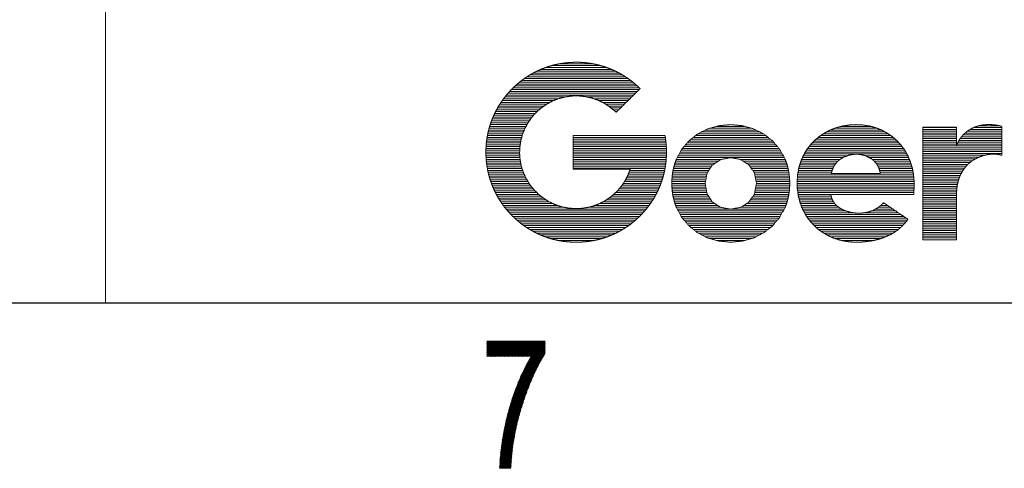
# Model space of a CAD drawing. Header units: millimetres. Extents: x 0 to 420, y 0 to 297.
# Tile 23 of 46: x 312 to 338, y 5 to 18. Entities that reach past the tile are written whole.
import ezdxf

# ---------------------------------------------------------------- set-up
doc = ezdxf.new("R2010")
doc.units = ezdxf.units.MM
doc.layers.add('1', color=7, linetype='Continuous', true_color=0xffffff)

# ---------------------------------------------------------------- blocks, each defined once
blk = doc.blocks.new('TabularNote4')
at = {"layer": '1', "color": 250, "linetype": 'Continuous', "lineweight": 18}
for p, q in [((314, 18), (314, 10)), ((314, 10), (367, 10))]:
    blk.add_line(p, q, dxfattribs=at)

msp = doc.modelspace()

# ---------------------------------------------------------------- linework, layer by layer
at = {"layer": '1', "color": 18, "linetype": 'Continuous', "lineweight": 13}
for p, q in [((325.987, 16.396), (327.642, 16.396)), ((326.145, 16.446), (327.487, 16.446)), ((326.358, 16.496), (327.268, 16.496)), ((325.404, 16.096), (328.224, 16.096)), ((325.479, 16.146), (328.15, 16.146)), ((325.559, 16.196), (328.068, 16.196)), ((325.648, 16.246), (327.981, 16.246)), ((325.747, 16.296), (327.884, 16.296)), ((325.858, 16.346), (327.772, 16.346)), ((325.101, 15.846), (328.527, 15.846)), ((325.155, 15.896), (328.474, 15.896)), ((325.211, 15.946), (328.417, 15.946)), ((325.272, 15.996), (328.358, 15.996)), ((325.336, 16.046), (328.292, 16.046)), ((324.838, 15.546), (326.328, 15.546)), ((324.876, 15.596), (326.516, 15.596)), ((324.916, 15.646), (328.376, 15.646)), ((324.959, 15.696), (328.426, 15.696)), ((325.004, 15.746), (328.476, 15.746)), ((325.052, 15.796), (328.527, 15.796)), ((327.104, 15.596), (328.325, 15.596)), ((327.297, 15.546), (328.275, 15.546)), ((324.674, 15.296), (325.863, 15.296)), ((324.704, 15.346), (325.932, 15.346)), ((324.734, 15.396), (326.006, 15.396)), ((324.767, 15.446), (326.097, 15.446)), ((324.801, 15.496), (326.197, 15.496)), ((327.431, 15.496), (328.225, 15.496)), ((327.534, 15.446), (328.175, 15.446)), ((327.62, 15.396), (328.124, 15.396)), ((327.699, 15.346), (328.074, 15.346)), ((327.764, 15.296), (328.024, 15.296)), ((324.55, 15.046), (325.61, 15.046)), ((324.572, 15.096), (325.654, 15.096)), ((324.595, 15.146), (325.699, 15.146)), ((324.621, 15.196), (325.747, 15.196)), ((324.646, 15.246), (325.805, 15.246)), ((327.825, 15.246), (327.974, 15.246)), ((327.882, 15.196), (327.923, 15.196)), ((324.445, 14.746), (325.421, 14.746)), ((324.46, 14.796), (325.448, 14.796)), ((324.476, 14.846), (325.476, 14.846)), ((324.492, 14.896), (325.504, 14.896)), ((324.511, 14.946), (325.537, 14.946)), ((324.529, 14.996), (325.573, 14.996)), ((330.461, 14.746), (331.577, 14.746)), ((330.638, 14.796), (331.399, 14.796)), ((333.863, 14.746), (334.995, 14.746)), ((334.037, 14.796), (334.825, 14.796)), ((336.247, 14.762), (337.164, 14.762)), ((337.632, 14.762), (338.398, 14.762)), ((337.777, 14.812), (338.339, 14.812)), ((324.39, 14.496), (325.331, 14.496)), ((324.399, 14.546), (325.345, 14.546)), ((324.409, 14.596), (325.359, 14.596)), ((324.42, 14.646), (325.38, 14.646)), ((324.432, 14.696), (325.401, 14.696)), ((326.729, 14.546), (329.23, 14.546)), ((326.729, 14.496), (329.239, 14.496)), ((330.003, 14.496), (332.037, 14.496)), ((330.068, 14.546), (331.972, 14.546)), ((330.134, 14.596), (331.905, 14.596)), ((330.234, 14.646), (331.805, 14.646)), ((330.334, 14.696), (331.705, 14.696)), ((333.403, 14.496), (335.441, 14.496)), ((333.469, 14.546), (335.375, 14.546)), ((333.546, 14.596), (335.302, 14.596)), ((333.633, 14.646), (335.216, 14.646)), ((333.732, 14.696), (335.121, 14.696)), ((336.247, 14.712), (337.165, 14.712)), ((336.247, 14.662), (337.165, 14.662)), ((336.247, 14.612), (337.165, 14.612)), ((336.247, 14.562), (337.165, 14.562)), ((336.247, 14.512), (337.165, 14.512)), ((337.302, 14.512), (338.398, 14.512)), ((337.345, 14.562), (338.398, 14.562)), ((337.396, 14.612), (338.398, 14.612)), ((337.457, 14.662), (338.398, 14.662)), ((337.534, 14.712), (338.398, 14.712)), ((324.362, 14.246), (325.282, 14.246)), ((324.365, 14.296), (325.29, 14.296)), ((324.37, 14.346), (325.298, 14.346)), ((324.376, 14.396), (325.306, 14.396)), ((324.382, 14.446), (325.317, 14.446)), ((326.729, 14.446), (329.247, 14.446)), ((326.729, 14.396), (329.253, 14.396)), ((326.729, 14.346), (329.259, 14.346)), ((326.729, 14.296), (329.263, 14.296)), ((326.729, 14.246), (329.267, 14.246)), ((329.751, 14.246), (332.29, 14.246)), ((329.794, 14.296), (332.247, 14.296)), ((329.837, 14.346), (332.204, 14.346)), ((329.88, 14.396), (332.161, 14.396)), ((329.939, 14.446), (332.102, 14.446)), ((333.155, 14.246), (335.684, 14.246)), ((333.193, 14.296), (335.645, 14.296)), ((333.24, 14.346), (335.599, 14.346)), ((333.288, 14.396), (335.553, 14.396)), ((333.343, 14.446), (335.499, 14.446)), ((336.247, 14.462), (337.165, 14.462)), ((336.247, 14.412), (337.165, 14.412)), ((336.247, 14.362), (337.165, 14.362)), ((336.247, 14.312), (337.165, 14.312)), ((336.247, 14.262), (338.398, 14.262)), ((336.247, 14.212), (338.398, 14.212)), ((337.184, 14.312), (338.398, 14.312)), ((337.206, 14.362), (338.398, 14.362)), ((337.233, 14.412), (338.398, 14.412)), ((337.265, 14.462), (338.398, 14.462)), ((324.357, 14.096), (325.276, 14.096)), ((324.357, 14.046), (325.276, 14.046)), ((324.358, 14.146), (325.278, 14.146)), ((324.359, 14.196), (325.28, 14.196)), ((324.359, 13.996), (325.28, 13.996)), ((324.361, 13.946), (325.283, 13.946)), ((326.729, 14.196), (329.269, 14.196)), ((326.729, 14.146), (329.271, 14.146)), ((326.729, 14.096), (329.272, 14.096)), ((326.729, 14.046), (329.271, 14.046)), ((326.729, 13.996), (329.27, 13.996)), ((326.729, 13.946), (329.267, 13.946)), ((329.566, 13.946), (332.477, 13.946)), ((329.593, 13.996), (332.449, 13.996)), ((329.621, 14.046), (332.422, 14.046)), ((329.648, 14.096), (332.394, 14.096)), ((329.675, 14.146), (332.367, 14.146)), ((329.708, 14.196), (332.333, 14.196)), ((332.973, 13.946), (334.072, 13.946)), ((332.995, 13.996), (334.193, 13.996)), ((333.022, 14.046), (335.813, 14.046)), ((333.052, 14.096), (335.785, 14.096)), ((333.081, 14.146), (335.756, 14.146)), ((333.116, 14.196), (335.72, 14.196)), ((334.693, 13.996), (335.841, 13.996)), ((334.793, 13.946), (335.863, 13.946)), ((336.247, 14.162), (338.398, 14.162)), ((336.247, 14.112), (338.398, 14.112)), ((336.247, 14.062), (338.398, 14.062)), ((336.247, 14.012), (337.939, 14.012)), ((336.247, 13.962), (337.785, 13.962)), ((324.364, 13.896), (325.287, 13.896)), ((324.369, 13.846), (325.296, 13.846)), ((324.375, 13.796), (325.305, 13.796)), ((324.381, 13.746), (325.315, 13.746)), ((324.389, 13.696), (325.326, 13.696)), ((326.729, 13.896), (329.264, 13.896)), ((326.729, 13.846), (329.259, 13.846)), ((326.729, 13.796), (329.253, 13.796)), ((326.729, 13.746), (329.247, 13.746)), ((326.729, 13.696), (329.24, 13.696)), ((329.474, 13.696), (330.491, 13.696)), ((329.487, 13.746), (330.525, 13.746)), ((329.504, 13.796), (330.597, 13.796)), ((329.522, 13.846), (330.675, 13.846)), ((329.54, 13.896), (330.756, 13.896)), ((331.285, 13.896), (332.503, 13.896)), ((331.367, 13.846), (332.521, 13.846)), ((331.445, 13.796), (332.539, 13.796)), ((331.518, 13.746), (332.556, 13.746)), ((331.552, 13.696), (332.569, 13.696)), ((332.883, 13.696), (333.822, 13.696)), ((332.899, 13.746), (333.853, 13.746)), ((332.914, 13.796), (333.889, 13.796)), ((332.93, 13.846), (333.935, 13.846)), ((332.951, 13.896), (333.995, 13.896)), ((334.875, 13.896), (335.884, 13.896)), ((334.931, 13.846), (335.905, 13.846)), ((334.976, 13.796), (335.922, 13.796)), ((335.01, 13.746), (335.937, 13.746)), ((335.036, 13.696), (335.952, 13.696)), ((336.247, 13.912), (337.682, 13.912)), ((336.247, 13.862), (337.598, 13.862)), ((336.247, 13.812), (337.531, 13.812)), ((336.247, 13.762), (337.475, 13.762)), ((336.247, 13.712), (337.427, 13.712)), ((324.397, 13.646), (325.342, 13.646)), ((324.407, 13.596), (325.359, 13.596)), ((324.418, 13.546), (325.375, 13.546)), ((324.43, 13.496), (325.397, 13.496)), ((324.443, 13.446), (325.419, 13.446)), ((326.729, 13.646), (329.231, 13.646)), ((328.212, 13.446), (329.186, 13.446)), ((328.233, 13.496), (329.198, 13.496)), ((328.254, 13.546), (329.21, 13.546)), ((328.272, 13.596), (329.222, 13.596)), ((329.427, 13.446), (330.362, 13.446)), ((329.435, 13.496), (330.372, 13.496)), ((329.442, 13.546), (330.389, 13.546)), ((329.449, 13.596), (330.423, 13.596)), ((329.462, 13.646), (330.457, 13.646)), ((331.587, 13.646), (332.582, 13.646)), ((331.621, 13.596), (332.594, 13.596)), ((331.655, 13.546), (332.602, 13.546)), ((331.672, 13.496), (332.609, 13.496)), ((331.682, 13.446), (332.617, 13.446)), ((332.839, 13.446), (336, 13.446)), ((332.843, 13.496), (335.993, 13.496)), ((332.852, 13.546), (333.766, 13.546)), ((332.862, 13.596), (333.78, 13.596)), ((332.871, 13.646), (333.799, 13.646)), ((335.059, 13.646), (335.966, 13.646)), ((335.072, 13.596), (335.975, 13.596)), ((335.084, 13.546), (335.984, 13.546)), ((336.247, 13.662), (337.386, 13.662)), ((336.247, 13.612), (337.35, 13.612)), ((336.247, 13.562), (337.319, 13.562)), ((336.247, 13.512), (337.291, 13.512)), ((336.247, 13.462), (337.267, 13.462)), ((336.247, 13.412), (337.247, 13.412)), ((324.458, 13.396), (325.442, 13.396)), ((324.472, 13.346), (325.47, 13.346)), ((324.49, 13.296), (325.5, 13.296)), ((324.507, 13.246), (325.531, 13.246)), ((324.526, 13.196), (325.566, 13.196)), ((324.547, 13.146), (325.605, 13.146)), ((328.025, 13.146), (329.082, 13.146)), ((328.063, 13.196), (329.103, 13.196)), ((328.098, 13.246), (329.121, 13.246)), ((328.13, 13.296), (329.139, 13.296)), ((328.16, 13.346), (329.156, 13.346)), ((328.186, 13.396), (329.171, 13.396)), ((329.416, 13.246), (330.323, 13.246)), ((329.418, 13.296), (330.333, 13.296)), ((329.418, 13.196), (330.333, 13.196)), ((329.42, 13.346), (330.342, 13.346)), ((329.42, 13.146), (330.342, 13.146)), ((329.423, 13.396), (330.352, 13.396)), ((331.692, 13.396), (332.621, 13.396)), ((331.701, 13.346), (332.623, 13.346)), ((331.701, 13.146), (332.623, 13.146)), ((331.711, 13.296), (332.626, 13.296)), ((331.711, 13.196), (332.626, 13.196)), ((331.721, 13.246), (332.628, 13.246)), ((332.828, 13.296), (336.011, 13.296)), ((332.829, 13.246), (336.013, 13.246)), ((332.83, 13.196), (336.013, 13.196)), ((332.831, 13.346), (336.007, 13.346)), ((332.832, 13.146), (336.011, 13.146)), ((332.835, 13.396), (336.003, 13.396)), ((336.247, 13.362), (337.229, 13.362)), ((336.247, 13.312), (337.214, 13.312)), ((336.247, 13.262), (337.201, 13.262)), ((336.247, 13.212), (337.19, 13.212)), ((336.247, 13.162), (337.182, 13.162)), ((324.568, 13.096), (325.644, 13.096)), ((324.591, 13.046), (325.691, 13.046)), ((324.616, 12.996), (325.741, 12.996)), ((324.641, 12.946), (325.793, 12.946)), ((324.67, 12.896), (325.855, 12.896)), ((327.776, 12.896), (328.959, 12.896)), ((327.833, 12.946), (328.987, 12.946)), ((327.89, 12.996), (329.012, 12.996)), ((327.94, 13.046), (329.038, 13.046)), ((327.984, 13.096), (329.06, 13.096)), ((329.423, 13.096), (330.352, 13.096)), ((329.427, 13.046), (330.361, 13.046)), ((329.435, 12.996), (330.371, 12.996)), ((329.442, 12.946), (330.386, 12.946)), ((329.45, 12.896), (330.419, 12.896)), ((331.624, 12.896), (332.594, 12.896)), ((331.658, 12.946), (332.602, 12.946)), ((331.673, 12.996), (332.609, 12.996)), ((331.682, 13.046), (332.616, 13.046)), ((331.692, 13.096), (332.621, 13.096)), ((332.834, 13.096), (336.009, 13.096)), ((332.841, 13.046), (336.006, 13.046)), ((332.848, 12.996), (336.003, 12.996)), ((332.855, 12.946), (336, 12.946)), ((332.863, 12.896), (333.755, 12.896)), ((336.247, 13.112), (337.175, 13.112)), ((336.247, 13.062), (337.171, 13.062)), ((336.247, 13.012), (337.167, 13.012)), ((336.247, 12.962), (337.165, 12.962)), ((336.247, 12.912), (337.165, 12.912)), ((324.698, 12.846), (325.917, 12.846)), ((324.729, 12.796), (325.996, 12.796)), ((324.762, 12.746), (326.076, 12.746)), ((324.795, 12.696), (326.182, 12.696)), ((324.832, 12.646), (326.308, 12.646)), ((324.869, 12.596), (326.488, 12.596)), ((327.147, 12.596), (328.759, 12.596)), ((327.323, 12.646), (328.797, 12.646)), ((327.452, 12.696), (328.834, 12.696)), ((327.548, 12.746), (328.867, 12.746)), ((327.635, 12.796), (328.9, 12.796)), ((327.708, 12.846), (328.93, 12.846)), ((329.462, 12.846), (330.453, 12.846)), ((329.475, 12.796), (330.487, 12.796)), ((329.487, 12.746), (330.521, 12.746)), ((329.504, 12.696), (330.589, 12.696)), ((329.522, 12.646), (330.667, 12.646)), ((329.54, 12.596), (330.745, 12.596)), ((331.296, 12.596), (332.502, 12.596)), ((331.375, 12.646), (332.521, 12.646)), ((331.454, 12.696), (332.539, 12.696)), ((331.522, 12.746), (332.556, 12.746)), ((331.556, 12.796), (332.569, 12.796)), ((331.59, 12.846), (332.581, 12.846)), ((332.876, 12.846), (333.768, 12.846)), ((332.888, 12.796), (333.789, 12.796)), ((332.901, 12.746), (333.817, 12.746)), ((332.918, 12.696), (333.853, 12.696)), ((332.937, 12.646), (333.9, 12.646)), ((332.956, 12.596), (333.96, 12.596)), ((335.042, 12.596), (335.361, 12.596)), ((335.102, 12.646), (335.288, 12.646)), ((335.153, 12.696), (335.214, 12.696)), ((336.247, 12.862), (337.165, 12.862)), ((336.247, 12.812), (337.165, 12.812)), ((336.247, 12.762), (337.165, 12.762)), ((336.247, 12.712), (337.165, 12.712)), ((336.247, 12.662), (337.165, 12.662)), ((336.247, 12.612), (337.165, 12.612)), ((324.91, 12.546), (328.719, 12.546)), ((324.951, 12.496), (328.677, 12.496)), ((324.996, 12.446), (328.633, 12.446)), ((325.043, 12.396), (328.585, 12.396)), ((325.093, 12.346), (328.536, 12.346)), ((329.566, 12.546), (330.999, 12.546)), ((329.594, 12.496), (332.449, 12.496)), ((329.621, 12.446), (332.421, 12.446)), ((329.648, 12.396), (332.394, 12.396)), ((329.676, 12.346), (332.366, 12.346)), ((331.038, 12.546), (332.476, 12.546)), ((332.977, 12.546), (334.039, 12.546)), ((333.003, 12.496), (334.15, 12.496)), ((333.029, 12.446), (334.359, 12.446)), ((333.056, 12.396), (335.655, 12.396)), ((333.089, 12.346), (335.729, 12.346)), ((334.659, 12.446), (335.582, 12.446)), ((334.852, 12.496), (335.508, 12.496)), ((334.963, 12.546), (335.435, 12.546)), ((336.247, 12.562), (337.165, 12.562)), ((336.247, 12.512), (337.165, 12.512)), ((336.247, 12.462), (337.165, 12.462)), ((336.247, 12.412), (337.165, 12.412)), ((336.247, 12.362), (337.165, 12.362)), ((325.146, 12.296), (328.482, 12.296)), ((325.202, 12.246), (328.427, 12.246)), ((325.261, 12.196), (328.367, 12.196)), ((325.325, 12.146), (328.304, 12.146)), ((325.392, 12.096), (328.236, 12.096)), ((329.709, 12.296), (332.333, 12.296)), ((329.751, 12.246), (332.29, 12.246)), ((329.794, 12.196), (332.248, 12.196)), ((329.836, 12.146), (332.205, 12.146)), ((329.879, 12.096), (332.162, 12.096)), ((333.123, 12.296), (335.803, 12.296)), ((333.159, 12.246), (335.825, 12.246)), ((333.202, 12.196), (335.787, 12.196)), ((333.245, 12.146), (335.744, 12.146)), ((333.295, 12.096), (335.698, 12.096)), ((336.247, 12.312), (337.165, 12.312)), ((336.247, 12.262), (337.165, 12.262)), ((336.247, 12.212), (337.165, 12.212)), ((336.247, 12.162), (337.165, 12.162)), ((336.247, 12.112), (337.165, 12.112)), ((336.247, 12.062), (337.165, 12.062)), ((325.467, 12.046), (328.162, 12.046)), ((325.546, 11.996), (328.084, 11.996)), ((325.632, 11.946), (327.996, 11.946)), ((325.729, 11.896), (327.899, 11.896)), ((325.838, 11.846), (327.79, 11.846)), ((325.964, 11.796), (327.665, 11.796)), ((329.937, 12.046), (332.103, 12.046)), ((330.001, 11.996), (332.039, 11.996)), ((330.065, 11.946), (331.975, 11.946)), ((330.13, 11.896), (331.91, 11.896)), ((330.229, 11.846), (331.81, 11.846)), ((330.328, 11.796), (331.71, 11.796)), ((333.349, 12.046), (335.646, 12.046)), ((333.407, 11.996), (335.586, 11.996)), ((333.475, 11.946), (335.518, 11.946)), ((333.548, 11.896), (335.441, 11.896)), ((333.634, 11.846), (335.351, 11.846)), ((333.736, 11.796), (335.243, 11.796)), ((336.247, 12.012), (337.165, 12.012)), ((336.247, 11.962), (337.165, 11.962)), ((336.247, 11.912), (337.165, 11.912)), ((336.247, 11.862), (337.165, 11.862)), ((336.247, 11.812), (337.165, 11.812)), ((326.116, 11.746), (327.513, 11.746)), ((326.314, 11.696), (327.315, 11.696)), ((330.449, 11.746), (331.589, 11.746)), ((330.625, 11.696), (331.413, 11.696)), ((333.857, 11.746), (335.106, 11.746)), ((334.024, 11.696), (334.919, 11.696)), ((336.247, 11.762), (337.165, 11.762)), ((336.313, 11.712), (337.096, 11.712)), ((324.392, 8.955), (324.385, 8.944)), ((324.385, 8.893), (324.421, 8.955)), ((324.45, 8.955), (324.385, 8.842)), ((324.385, 8.791), (324.48, 8.955)), ((324.509, 8.955), (324.385, 8.741)), ((324.385, 8.69), (324.538, 8.955)), ((324.568, 8.955), (324.385, 8.639)), ((324.385, 8.588), (324.597, 8.955)), ((325.971, 8.954), (324.385, 8.954)), ((324.385, 8.929), (325.971, 8.929)), ((324.596, 8.542), (324.385, 8.907)), ((325.971, 8.904), (324.385, 8.904)), ((324.385, 8.878), (325.971, 8.878)), ((324.385, 8.856), (324.567, 8.542)), ((325.971, 8.853), (324.385, 8.853)), ((324.387, 8.955), (324.626, 8.542)), ((324.626, 8.955), (324.388, 8.542)), ((324.655, 8.542), (324.417, 8.955)), ((324.417, 8.542), (324.656, 8.955)), ((324.446, 8.955), (324.684, 8.542)), ((324.685, 8.955), (324.447, 8.542)), ((324.714, 8.542), (324.475, 8.955)), ((324.476, 8.542), (324.714, 8.955)), ((324.505, 8.955), (324.743, 8.542)), ((324.744, 8.955), (324.505, 8.542)), ((324.772, 8.542), (324.534, 8.955)), ((324.535, 8.542), (324.773, 8.955)), ((324.563, 8.955), (324.802, 8.542)), ((324.802, 8.955), (324.564, 8.542)), ((324.831, 8.542), (324.593, 8.955)), ((324.593, 8.542), (324.832, 8.955)), ((324.622, 8.955), (324.86, 8.542)), ((324.861, 8.955), (324.622, 8.542)), ((324.89, 8.542), (324.651, 8.955)), ((324.652, 8.542), (324.89, 8.955)), ((324.681, 8.955), (324.919, 8.542)), ((324.92, 8.955), (324.681, 8.542)), ((324.948, 8.542), (324.71, 8.955)), ((324.711, 8.542), (324.949, 8.955)), ((324.739, 8.955), (324.978, 8.542)), ((324.978, 8.955), (324.74, 8.542)), ((325.007, 8.542), (324.769, 8.955)), ((324.769, 8.542), (325.008, 8.955)), ((324.798, 8.955), (325.036, 8.542)), ((325.037, 8.955), (324.799, 8.542)), ((325.066, 8.542), (324.827, 8.955)), ((324.828, 8.542), (325.066, 8.955)), ((324.857, 8.955), (325.095, 8.542)), ((325.096, 8.955), (324.857, 8.542)), ((325.124, 8.542), (324.886, 8.955)), ((324.887, 8.542), (325.125, 8.955)), ((324.915, 8.955), (325.154, 8.542)), ((325.154, 8.955), (324.916, 8.542)), ((325.183, 8.542), (324.945, 8.955)), ((324.945, 8.542), (325.184, 8.955)), ((324.974, 8.955), (325.212, 8.542)), ((325.213, 8.955), (324.975, 8.542)), ((325.971, 8.846), (325.002, 7.166)), ((325.242, 8.542), (325.003, 8.955)), ((325.004, 8.542), (325.242, 8.955)), ((325.033, 8.955), (325.271, 8.542)), ((325.272, 8.955), (325.033, 8.542)), ((325.033, 7.272), (325.971, 8.896)), ((325.3, 8.542), (325.062, 8.955)), ((325.063, 8.542), (325.301, 8.955)), ((325.971, 8.947), (325.068, 7.383)), ((325.091, 8.955), (325.33, 8.542)), ((325.33, 8.955), (325.092, 8.542)), ((325.113, 7.511), (325.946, 8.955)), ((325.359, 8.542), (325.121, 8.955)), ((325.121, 8.542), (325.36, 8.955)), ((325.15, 8.955), (325.388, 8.542)), ((325.389, 8.955), (325.151, 8.542)), ((325.917, 8.955), (325.16, 7.643)), ((325.418, 8.542), (325.179, 8.955)), ((325.18, 8.542), (325.418, 8.955)), ((325.209, 8.955), (325.447, 8.542)), ((325.448, 8.955), (325.209, 8.542)), ((325.228, 7.812), (325.888, 8.955)), ((325.476, 8.542), (325.238, 8.955)), ((325.239, 8.542), (325.477, 8.955)), ((325.267, 8.955), (325.506, 8.542)), ((325.506, 8.955), (325.268, 8.542)), ((325.535, 8.542), (325.297, 8.955)), ((325.297, 8.542), (325.536, 8.955)), ((325.858, 8.955), (325.301, 7.989)), ((325.326, 8.955), (325.564, 8.542)), ((325.565, 8.955), (325.327, 8.542)), ((325.763, 8.249), (325.355, 8.955)), ((325.356, 8.542), (325.594, 8.955)), ((325.385, 8.955), (325.776, 8.277)), ((325.624, 8.955), (325.385, 8.542)), ((325.79, 8.304), (325.414, 8.955)), ((325.415, 8.542), (325.653, 8.955)), ((325.432, 8.267), (325.829, 8.955)), ((325.443, 8.955), (325.803, 8.332)), ((325.682, 8.955), (325.444, 8.542)), ((325.817, 8.359), (325.473, 8.955)), ((325.473, 8.542), (325.712, 8.955)), ((325.502, 8.955), (325.832, 8.384)), ((325.741, 8.955), (325.503, 8.542)), ((325.846, 8.409), (325.531, 8.955)), ((325.532, 8.542), (325.77, 8.955)), ((325.561, 8.955), (325.861, 8.434)), ((325.8, 8.955), (325.561, 8.542)), ((325.876, 8.459), (325.59, 8.955)), ((325.619, 8.955), (325.891, 8.484)), ((325.906, 8.509), (325.649, 8.955)), ((325.678, 8.955), (325.921, 8.535)), ((325.935, 8.56), (325.707, 8.955)), ((325.737, 8.955), (325.95, 8.585)), ((325.965, 8.61), (325.766, 8.955)), ((325.795, 8.955), (325.971, 8.65)), ((325.971, 8.701), (325.825, 8.955)), ((325.854, 8.955), (325.971, 8.751)), ((325.971, 8.802), (325.883, 8.955)), ((325.913, 8.955), (325.971, 8.853)), ((325.971, 8.904), (325.942, 8.955)), ((324.385, 8.827), (325.971, 8.827)), ((324.538, 8.542), (324.385, 8.806)), ((325.971, 8.802), (324.385, 8.802)), ((324.385, 8.777), (325.971, 8.777)), ((324.385, 8.755), (324.508, 8.542)), ((325.971, 8.751), (324.385, 8.751)), ((324.385, 8.726), (325.971, 8.726)), ((324.479, 8.542), (324.385, 8.704)), ((325.971, 8.7), (324.385, 8.7)), ((324.385, 8.675), (325.971, 8.675)), ((324.385, 8.653), (324.45, 8.542)), ((325.971, 8.65), (324.385, 8.65)), ((324.385, 8.624), (325.971, 8.624)), ((324.42, 8.542), (324.385, 8.602)), ((325.959, 8.599), (324.385, 8.599)), ((325.971, 8.642), (324.903, 6.791)), ((324.926, 6.882), (325.971, 8.693)), ((325.971, 8.744), (324.948, 6.972)), ((324.971, 7.062), (325.971, 8.795)), ((324.385, 8.573), (325.944, 8.573)), ((324.385, 8.552), (324.391, 8.542)), ((325.929, 8.548), (324.385, 8.548)), ((325.459, 8.317), (325.643, 7.999)), ((325.461, 8.319), (325.797, 8.319)), ((325.655, 8.029), (325.474, 8.343)), ((325.81, 8.345), (325.475, 8.345)), ((325.488, 8.369), (325.668, 8.057)), ((325.489, 8.37), (325.823, 8.37)), ((325.838, 8.396), (325.503, 8.396)), ((325.682, 8.085), (325.503, 8.394)), ((325.517, 8.42), (325.695, 8.112)), ((325.518, 8.421), (325.853, 8.421)), ((325.709, 8.139), (325.532, 8.446)), ((325.868, 8.446), (325.532, 8.446)), ((325.546, 8.472), (325.722, 8.167)), ((325.546, 8.472), (325.883, 8.472)), ((325.899, 8.497), (325.56, 8.497)), ((325.736, 8.194), (325.561, 8.498)), ((325.575, 8.523), (325.749, 8.222)), ((325.575, 8.523), (325.914, 8.523)), ((324.886, 6.712), (325.699, 8.12)), ((325.325, 8.041), (325.519, 7.705)), ((325.66, 8.04), (325.325, 8.04)), ((325.337, 8.065), (325.672, 8.065)), ((325.532, 7.735), (325.339, 8.069)), ((325.685, 8.091), (325.349, 8.091)), ((325.352, 8.097), (325.544, 7.764)), ((325.361, 8.116), (325.697, 8.116)), ((325.556, 7.793), (325.365, 8.125)), ((325.71, 8.142), (325.373, 8.142)), ((325.378, 8.153), (325.569, 7.823)), ((325.385, 8.167), (325.722, 8.167)), ((325.581, 7.852), (325.391, 8.181)), ((325.735, 8.192), (325.397, 8.192)), ((325.405, 8.209), (325.594, 7.882)), ((325.409, 8.218), (325.747, 8.218)), ((325.606, 7.911), (325.418, 8.237)), ((325.76, 8.243), (325.421, 8.243)), ((325.431, 8.265), (325.618, 7.94)), ((325.433, 8.269), (325.772, 8.269)), ((325.631, 7.97), (325.445, 8.291)), ((325.785, 8.294), (325.447, 8.294)), ((325.601, 7.899), (324.869, 6.632)), ((325.416, 7.426), (325.214, 7.777)), ((325.553, 7.786), (325.217, 7.786)), ((325.226, 7.807), (325.428, 7.458)), ((325.228, 7.811), (325.564, 7.811)), ((325.439, 7.489), (325.238, 7.837)), ((325.575, 7.837), (325.238, 7.837)), ((325.248, 7.862), (325.585, 7.862)), ((325.25, 7.867), (325.45, 7.52)), ((325.596, 7.888), (325.258, 7.888)), ((325.462, 7.551), (325.262, 7.897)), ((325.269, 7.913), (325.607, 7.913)), ((325.274, 7.927), (325.473, 7.582)), ((325.617, 7.938), (325.279, 7.938)), ((325.484, 7.613), (325.286, 7.957)), ((325.289, 7.964), (325.628, 7.964)), ((325.299, 7.985), (325.496, 7.645)), ((325.639, 7.989), (325.301, 7.989)), ((325.507, 7.676), (325.312, 8.013)), ((325.313, 8.015), (325.649, 8.015)), ((325.467, 7.565), (324.838, 6.476)), ((324.853, 6.553), (325.522, 7.712)), ((325.111, 7.507), (325.445, 7.507)), ((325.332, 7.166), (325.12, 7.533)), ((325.455, 7.532), (325.12, 7.532)), ((325.129, 7.557), (325.464, 7.557)), ((325.131, 7.564), (325.342, 7.199)), ((325.473, 7.583), (325.138, 7.583)), ((325.353, 7.232), (325.142, 7.596)), ((325.147, 7.608), (325.482, 7.608)), ((325.154, 7.628), (325.363, 7.265)), ((325.492, 7.634), (325.156, 7.634)), ((325.166, 7.659), (325.501, 7.659)), ((325.373, 7.298), (325.166, 7.657)), ((325.511, 7.684), (325.176, 7.684)), ((325.178, 7.687), (325.384, 7.33)), ((325.187, 7.71), (325.521, 7.71)), ((325.394, 7.363), (325.19, 7.717)), ((325.532, 7.735), (325.197, 7.735)), ((325.202, 7.747), (325.405, 7.395)), ((325.207, 7.761), (325.543, 7.761)), ((325.376, 7.307), (324.815, 6.334)), ((324.826, 6.405), (325.417, 7.428)), ((325.024, 7.242), (325.245, 6.859)), ((325.028, 7.253), (325.359, 7.253)), ((325.254, 6.894), (325.034, 7.275)), ((325.367, 7.278), (325.035, 7.278)), ((325.043, 7.303), (325.375, 7.303)), ((325.044, 7.308), (325.264, 6.928)), ((325.383, 7.329), (325.051, 7.329)), ((325.273, 6.963), (325.054, 7.342)), ((325.058, 7.354), (325.391, 7.354)), ((325.065, 7.374), (325.282, 6.998)), ((325.399, 7.38), (325.067, 7.38)), ((325.292, 7.032), (325.076, 7.406)), ((325.076, 7.405), (325.409, 7.405)), ((325.418, 7.43), (325.085, 7.43)), ((325.087, 7.437), (325.301, 7.067)), ((325.094, 7.456), (325.427, 7.456)), ((325.311, 7.101), (325.098, 7.469)), ((325.436, 7.481), (325.102, 7.481)), ((325.109, 7.501), (325.322, 7.133)), ((324.78, 6.122), (325.279, 6.987)), ((325.305, 7.082), (324.791, 6.192)), ((324.803, 6.263), (325.341, 7.195)), ((324.947, 6.968), (325.177, 6.571)), ((325.276, 6.973), (324.949, 6.973)), ((324.955, 6.999), (325.283, 6.999)), ((325.185, 6.608), (324.956, 7.004)), ((325.289, 7.024), (324.961, 7.024)), ((324.965, 7.039), (325.193, 6.644)), ((324.968, 7.049), (325.296, 7.049)), ((325.303, 7.075), (324.974, 7.075)), ((325.201, 6.681), (324.974, 7.074)), ((324.982, 7.1), (325.311, 7.1)), ((324.984, 7.108), (325.21, 6.718)), ((325.319, 7.126), (324.99, 7.126)), ((325.218, 6.754), (324.994, 7.141)), ((324.997, 7.151), (325.327, 7.151)), ((325.004, 7.175), (325.226, 6.79)), ((325.335, 7.176), (325.005, 7.176)), ((325.012, 7.202), (325.343, 7.202)), ((325.236, 6.825), (325.014, 7.208)), ((325.351, 7.227), (325.02, 7.227)), ((325.208, 6.71), (324.758, 5.932)), ((324.766, 5.995), (325.228, 6.796)), ((325.254, 6.891), (324.773, 6.058)), ((325.125, 6.305), (324.887, 6.717)), ((325.21, 6.719), (324.888, 6.719)), ((324.893, 6.745), (325.216, 6.745)), ((324.895, 6.755), (325.132, 6.344)), ((325.221, 6.77), (324.898, 6.77)), ((325.139, 6.383), (324.903, 6.792)), ((324.904, 6.795), (325.228, 6.795)), ((325.235, 6.821), (324.91, 6.821)), ((324.912, 6.827), (325.145, 6.422)), ((324.917, 6.846), (325.242, 6.846)), ((325.152, 6.461), (324.921, 6.862)), ((325.248, 6.872), (324.923, 6.872)), ((324.929, 6.897), (325.255, 6.897)), ((324.93, 6.898), (325.16, 6.498)), ((325.262, 6.922), (324.936, 6.922)), ((325.169, 6.534), (324.938, 6.933)), ((324.942, 6.948), (325.269, 6.948)), ((324.74, 5.748), (325.152, 6.462)), ((325.171, 6.544), (324.744, 5.805)), ((324.751, 5.869), (325.189, 6.627)), ((324.832, 6.44), (325.149, 6.44)), ((324.834, 6.453), (325.083, 6.022)), ((325.153, 6.465), (324.836, 6.465)), ((324.84, 6.491), (325.159, 6.491)), ((325.088, 6.064), (324.841, 6.493)), ((325.164, 6.516), (324.845, 6.516)), ((324.848, 6.53), (325.093, 6.106)), ((324.851, 6.541), (325.17, 6.541)), ((325.098, 6.148), (324.856, 6.568)), ((325.176, 6.567), (324.856, 6.567)), ((324.861, 6.592), (325.182, 6.592)), ((324.864, 6.605), (325.104, 6.188)), ((325.187, 6.618), (324.866, 6.618)), ((324.872, 6.643), (325.193, 6.643)), ((325.111, 6.227), (324.872, 6.642)), ((325.199, 6.668), (324.877, 6.668)), ((324.879, 6.68), (325.118, 6.266)), ((324.882, 6.694), (325.204, 6.694)), ((324.729, 5.526), (325.101, 6.17)), ((325.114, 6.243), (324.732, 5.581)), ((324.735, 5.637), (325.127, 6.316)), ((325.14, 6.389), (324.738, 5.693)), ((325.053, 5.719), (324.789, 6.176)), ((324.79, 6.186), (325.104, 6.186)), ((324.795, 6.216), (325.056, 5.764)), ((325.108, 6.211), (324.795, 6.211)), ((324.799, 6.237), (325.113, 6.237)), ((325.059, 5.81), (324.802, 6.255)), ((325.117, 6.262), (324.803, 6.262)), ((324.807, 6.287), (325.122, 6.287)), ((324.808, 6.295), (325.063, 5.854)), ((325.126, 6.313), (324.811, 6.313)), ((324.815, 6.338), (325.131, 6.338)), ((325.068, 5.896), (324.815, 6.334)), ((325.135, 6.364), (324.82, 6.364)), ((324.821, 6.374), (325.073, 5.938)), ((324.824, 6.389), (325.14, 6.389)), ((325.078, 5.98), (324.828, 6.414)), ((325.144, 6.414), (324.828, 6.414)), ((325.093, 6.105), (324.744, 5.5)), ((325.069, 5.906), (324.756, 5.906)), ((324.758, 5.932), (325.072, 5.932)), ((325.003, 5.5), (324.758, 5.925)), ((325.075, 5.957), (324.761, 5.957)), ((324.763, 5.968), (325.033, 5.5)), ((324.764, 5.983), (325.078, 5.983)), ((325.04, 5.538), (324.767, 6.01)), ((325.081, 6.008), (324.767, 6.008)), ((324.77, 6.033), (325.084, 6.033)), ((324.772, 6.052), (325.043, 5.583)), ((325.087, 6.059), (324.773, 6.059)), ((324.773, 5.5), (325.085, 6.04)), ((324.776, 6.084), (325.09, 6.084)), ((325.046, 5.629), (324.777, 6.095)), ((325.093, 6.11), (324.779, 6.11)), ((324.782, 6.137), (325.049, 5.674)), ((324.782, 6.135), (325.097, 6.135)), ((325.1, 6.16), (324.786, 6.16)), ((325.078, 5.976), (324.803, 5.5)), ((324.832, 5.5), (325.07, 5.912)), ((324.827, 5.5), (324.736, 5.658)), ((325.048, 5.652), (324.736, 5.652)), ((324.737, 5.678), (325.05, 5.678)), ((324.738, 5.705), (324.856, 5.5)), ((325.051, 5.703), (324.738, 5.703)), ((324.739, 5.729), (325.053, 5.729)), ((325.055, 5.754), (324.741, 5.754)), ((324.886, 5.5), (324.741, 5.751)), ((324.742, 5.779), (325.057, 5.779)), ((324.743, 5.798), (324.915, 5.5)), ((325.059, 5.805), (324.744, 5.805)), ((324.747, 5.83), (325.06, 5.83)), ((324.944, 5.5), (324.748, 5.84)), ((325.063, 5.856), (324.75, 5.856)), ((324.753, 5.883), (324.974, 5.5)), ((324.753, 5.881), (325.066, 5.881)), ((325.062, 5.848), (324.861, 5.5)), ((324.891, 5.5), (325.058, 5.789)), ((325.053, 5.732), (324.92, 5.5)), ((324.949, 5.5), (325.049, 5.674)), ((325.037, 5.5), (324.728, 5.5)), ((324.729, 5.525), (325.039, 5.525)), ((324.729, 5.518), (324.739, 5.5)), ((324.768, 5.5), (324.731, 5.565)), ((325.041, 5.551), (324.731, 5.551)), ((324.732, 5.576), (325.043, 5.576)), ((325.044, 5.602), (324.733, 5.602)), ((324.734, 5.627), (325.046, 5.627)), ((324.734, 5.611), (324.798, 5.5)), ((325.045, 5.616), (324.978, 5.5)), ((325.008, 5.5), (325.041, 5.558))]:
    msp.add_line(p, q, dxfattribs=at)
at = {"layer": '1', "color": 18, "linetype": 'Continuous', "lineweight": 25}
msp.add_line((10, 10), (410, 10), dxfattribs=at)
at = {"layer": '1', "color": 18, "linetype": 'Continuous', "lineweight": 18}
for points, knots in [([(329.23, 14.549), (329.22, 14.549), (329.19, 14.549), (329.167, 14.549), (329.112, 14.549), (329.081, 14.549), (329.003, 14.549), (328.913, 14.549), (328.811, 14.549), (328.699, 14.549), (328.639, 14.549), (328.516, 14.549), (328.318, 14.549), (328.184, 14.549), (327.632, 14.549), (327.373, 14.549), (327.253, 14.549), (327.142, 14.549), (327.04, 14.549), (326.951, 14.549), (326.912, 14.549), (326.843, 14.549), (326.812, 14.549), (326.766, 14.549), (326.738, 14.549), (326.729, 14.549), (326.729, 14.544), (326.729, 14.533), (326.729, 14.516), (326.729, 14.464), (326.729, 14.394), (326.729, 14.309), (326.729, 14.113), (326.729, 13.914), (326.729, 13.824), (326.729, 13.747), (326.729, 13.687), (326.729, 13.665), (326.729, 13.648), (326.729, 13.638), (326.729, 13.637), (326.729, 13.635), (326.736, 13.635), (326.756, 13.635), (326.786, 13.635), (326.826, 13.635), (326.875, 13.635), (326.932, 13.635), (326.996, 13.635), (327.067, 13.635), (327.221, 13.635), (327.392, 13.635), (327.647, 13.635), (327.813, 13.635), (327.964, 13.635), (328.067, 13.635), (328.125, 13.635), (328.176, 13.635), (328.2, 13.635), (328.237, 13.635), (328.265, 13.635), (328.281, 13.635), (328.285, 13.635), (328.286, 13.635), (328.285, 13.633), (328.284, 13.631), (328.28, 13.618), (328.276, 13.605), (328.257, 13.553), (328.215, 13.452), (328.165, 13.355), (328.109, 13.261), (328.045, 13.171), (327.975, 13.085), (327.938, 13.044), (327.896, 13.001), (327.76, 12.882), (327.613, 12.78), (327.455, 12.697), (327.29, 12.633), (327.117, 12.589), (326.939, 12.564), (326.757, 12.56), (326.577, 12.577), (326.402, 12.614), (326.234, 12.671), (326.073, 12.748), (325.922, 12.842), (325.781, 12.955), (325.653, 13.085), (325.543, 13.226), (325.45, 13.378), (325.377, 13.54), (325.322, 13.708), (325.288, 13.883), (325.274, 14.063), (325.282, 14.244), (325.309, 14.421), (325.357, 14.592), (325.425, 14.755), (325.512, 14.911), (325.616, 15.056), (325.739, 15.19), (325.876, 15.308), (326.024, 15.408), (326.182, 15.491), (326.348, 15.554), (326.521, 15.597), (326.7, 15.621), (326.882, 15.624), (327.062, 15.606), (327.236, 15.567), (327.404, 15.509), (327.564, 15.432), (327.715, 15.336), (327.855, 15.222), (327.888, 15.191), (327.903, 15.176), (327.903, 15.176), (327.904, 15.177), (327.906, 15.179), (327.909, 15.182), (327.919, 15.192), (327.934, 15.206), (327.952, 15.225), (327.999, 15.271), (328.057, 15.329), (328.123, 15.395), (328.266, 15.537), (328.336, 15.607), (328.402, 15.672), (328.459, 15.729), (328.506, 15.775), (328.524, 15.793), (328.538, 15.807), (328.542, 15.812), (328.55, 15.819), (328.552, 15.821), (328.552, 15.822), (328.552, 15.822), (328.552, 15.822), (328.552, 15.822), (328.55, 15.824), (328.548, 15.826), (328.522, 15.851), (328.469, 15.901), (328.36, 15.995), (328.245, 16.082), (328.127, 16.162), (328.004, 16.234), (327.878, 16.299), (327.748, 16.356), (327.616, 16.406), (327.48, 16.448), (327.342, 16.482), (327.201, 16.509), (327.059, 16.527), (326.914, 16.537), (326.769, 16.538), (326.623, 16.531), (326.48, 16.516), (326.339, 16.493), (326.199, 16.462), (326.063, 16.423), (325.929, 16.376), (325.798, 16.321), (325.67, 16.259), (325.546, 16.189), (325.426, 16.112), (325.31, 16.028), (325.199, 15.936), (325.092, 15.838), (324.992, 15.733), (324.898, 15.624), (324.811, 15.51), (324.731, 15.392), (324.659, 15.27), (324.594, 15.144), (324.537, 15.015), (324.487, 14.883), (324.445, 14.748), (324.411, 14.61), (324.385, 14.47), (324.367, 14.327), (324.358, 14.184), (324.357, 14.038), (324.364, 13.894), (324.38, 13.751), (324.403, 13.611), (324.435, 13.472), (324.475, 13.336), (324.523, 13.203), (324.578, 13.073), (324.641, 12.947), (324.711, 12.823), (324.789, 12.704), (324.874, 12.589), (324.966, 12.479), (325.065, 12.373), (325.171, 12.273), (325.281, 12.179), (325.395, 12.093), (325.514, 12.014), (325.637, 11.943), (325.764, 11.879), (325.894, 11.822), (326.027, 11.773), (326.163, 11.732), (326.302, 11.698), (326.443, 11.673), (326.586, 11.656), (326.73, 11.647), (326.876, 11.646), (327.021, 11.654), (327.164, 11.67), (327.305, 11.694), (327.444, 11.726), (327.58, 11.766), (327.714, 11.814), (327.844, 11.869), (327.971, 11.932), (328.095, 12.003), (328.215, 12.08), (328.33, 12.165), (328.441, 12.257), (328.547, 12.356), (328.647, 12.462), (328.741, 12.571), (328.827, 12.686), (328.906, 12.804), (328.977, 12.927), (329.041, 13.053), (329.098, 13.183), (329.146, 13.315), (329.187, 13.451), (329.22, 13.589), (329.245, 13.729), (329.262, 13.871), (329.271, 14.015), (329.272, 14.088), (329.272, 14.118), (329.271, 14.173), (329.265, 14.275), (329.257, 14.366), (329.247, 14.441), (329.239, 14.499), (329.237, 14.509), (329.235, 14.52), (329.234, 14.528), (329.232, 14.536), (329.23, 14.545), (329.23, 14.549)], [0, 0, 0.000362, 0.001412, 0.002254, 0.004225, 0.005355, 0.008138, 0.011387, 0.015049, 0.019068, 0.021228, 0.025672, 0.032782, 0.037609, 0.057451, 0.066756, 0.071062, 0.075064, 0.078705, 0.081931, 0.08331, 0.085804, 0.086919, 0.088569, 0.089584, 0.08991, 0.090056, 0.090452, 0.091078, 0.09294, 0.09548, 0.098537, 0.105558, 0.112715, 0.115942, 0.118719, 0.120886, 0.12169, 0.122281, 0.122639, 0.122692, 0.122745, 0.123017, 0.123714, 0.124801, 0.126244, 0.128008, 0.13006, 0.132364, 0.134887, 0.140451, 0.146572, 0.155757, 0.161704, 0.167152, 0.170839, 0.172949, 0.17478, 0.175621, 0.176974, 0.177962, 0.178549, 0.178683, 0.178708, 0.178786, 0.178864, 0.179357, 0.17985, 0.181822, 0.18576, 0.189697, 0.193641, 0.197599, 0.201577, 0.203576, 0.205717, 0.212227, 0.218661, 0.225053, 0.231436, 0.237844, 0.24431, 0.250858, 0.257356, 0.263786, 0.27018, 0.276571, 0.28299, 0.28947, 0.296008, 0.302469, 0.308867, 0.315237, 0.32161, 0.32802, 0.334501, 0.341015, 0.347446, 0.353828, 0.360194, 0.36658, 0.373018, 0.379545, 0.386051, 0.392486, 0.398882, 0.405272, 0.411688, 0.418161, 0.424711, 0.431203, 0.437625, 0.444013, 0.450399, 0.456816, 0.463298, 0.464934, 0.46571, 0.465729, 0.465748, 0.465881, 0.466015, 0.466524, 0.467254, 0.468185, 0.470568, 0.473512, 0.476856, 0.484095, 0.487669, 0.490995, 0.493914, 0.496263, 0.497174, 0.497882, 0.498124, 0.498486, 0.498607, 0.498617, 0.498627, 0.498629, 0.49863, 0.498733, 0.498837, 0.500146, 0.502757, 0.507949, 0.51311, 0.518244, 0.52336, 0.528463, 0.533562, 0.53866, 0.543767, 0.548887, 0.554026, 0.559193, 0.564393, 0.569632, 0.574853, 0.580037, 0.585191, 0.59032, 0.595433, 0.600536, 0.605634, 0.610736, 0.615847, 0.620974, 0.626124, 0.631304, 0.636521, 0.641744, 0.646925, 0.652073, 0.657195, 0.662296, 0.667385, 0.672467, 0.677549, 0.682638, 0.687741, 0.692864, 0.698014, 0.703199, 0.708418, 0.713611, 0.718768, 0.723896, 0.729002, 0.734093, 0.739177, 0.744258, 0.749345, 0.754443, 0.759559, 0.7647, 0.769874, 0.775086, 0.780311, 0.785498, 0.790654, 0.795786, 0.8009, 0.806004, 0.811103, 0.816203, 0.821313, 0.826438, 0.831584, 0.83676, 0.84197, 0.847212, 0.852422, 0.857597, 0.862743, 0.867868, 0.872977, 0.878078, 0.883176, 0.888277, 0.893389, 0.898517, 0.903668, 0.90885, 0.914069, 0.91929, 0.924471, 0.929617, 0.934738, 0.939837, 0.944925, 0.950006, 0.955087, 0.960176, 0.965279, 0.970403, 0.975555, 0.980741, 0.98335, 0.984443, 0.986408, 0.990091, 0.993354, 0.996089, 0.998184, 0.998571, 0.998957, 0.999242, 0.999527, 0.999879, 1, 1]), ([(331.018, 14.842), (330.699, 14.813), (330.399, 14.729), (330.127, 14.593), (329.889, 14.408), (329.692, 14.178), (329.543, 13.905), (329.489, 13.754), (329.449, 13.594), (329.424, 13.425), (329.416, 13.247), (329.424, 13.07), (329.449, 12.901), (329.489, 12.74), (329.543, 12.589), (329.692, 12.315), (329.889, 12.084), (330.127, 11.898), (330.399, 11.76), (330.699, 11.676), (331.018, 11.646), (331.339, 11.676), (331.639, 11.76), (331.912, 11.898), (332.151, 12.084), (332.349, 12.315), (332.5, 12.589), (332.555, 12.74), (332.595, 12.901), (332.62, 13.07), (332.628, 13.247), (332.62, 13.425), (332.595, 13.594), (332.555, 13.754), (332.5, 13.905), (332.349, 14.178), (332.151, 14.408), (331.912, 14.593), (331.639, 14.729), (331.339, 14.813), (331.018, 14.842)], [0, 0, 0.031713, 0.062433, 0.092497, 0.122277, 0.152231, 0.182928, 0.198791, 0.215114, 0.232003, 0.249571, 0.26713, 0.284027, 0.30037, 0.316264, 0.347041, 0.377081, 0.406933, 0.437044, 0.467784, 0.4995, 0.53128, 0.562113, 0.592324, 0.622273, 0.652387, 0.683212, 0.699119, 0.715469, 0.732369, 0.749928, 0.767496, 0.784388, 0.800718, 0.816595, 0.84734, 0.877368, 0.907245, 0.93741, 0.968222, 1, 1]), ([(334.437, 14.842), (334.253, 14.833), (334.075, 14.806), (333.904, 14.762), (333.741, 14.701), (333.588, 14.623), (333.445, 14.53), (333.314, 14.423), (333.196, 14.301), (333.092, 14.165), (333.004, 14.016), (332.932, 13.854), (332.878, 13.68), (332.843, 13.495), (332.827, 13.299), (332.833, 13.099), (332.86, 12.908), (332.906, 12.728), (332.97, 12.559), (333.051, 12.403), (333.148, 12.259), (333.26, 12.129), (333.385, 12.012), (333.523, 11.911), (333.671, 11.825), (333.83, 11.755), (333.998, 11.702), (334.173, 11.666), (334.354, 11.648), (334.443, 11.646), (334.498, 11.647), (334.609, 11.652), (334.832, 11.679), (334.943, 11.701), (335.052, 11.729), (335.16, 11.764), (335.264, 11.805), (335.365, 11.853), (335.462, 11.908), (335.555, 11.971), (335.641, 12.042), (335.722, 12.12), (335.796, 12.207), (335.831, 12.254), (335.839, 12.266), (335.842, 12.27), (335.842, 12.27), (335.841, 12.27), (335.841, 12.27), (335.84, 12.27), (335.825, 12.281), (335.794, 12.302), (335.749, 12.333), (335.694, 12.37), (335.631, 12.413), (335.358, 12.599), (335.298, 12.639), (335.247, 12.674), (335.208, 12.701), (335.183, 12.717), (335.18, 12.719), (335.177, 12.722), (335.176, 12.722), (335.172, 12.718), (335.138, 12.678), (335.06, 12.608), (334.972, 12.55), (334.876, 12.504), (334.774, 12.47), (334.668, 12.447), (334.561, 12.436), (334.508, 12.434), (334.441, 12.436), (334.301, 12.454), (334.162, 12.491), (334.096, 12.518), (334.033, 12.549), (333.974, 12.586), (333.919, 12.628), (333.87, 12.675), (333.828, 12.728), (333.793, 12.787), (333.766, 12.851), (333.748, 12.921), (333.746, 12.93), (333.745, 12.94), (333.744, 12.946), (333.745, 12.946), (333.752, 12.946), (333.773, 12.946), (333.808, 12.946), (333.857, 12.946), (333.885, 12.946), (333.952, 12.946), (334.03, 12.946), (334.117, 12.946), (334.211, 12.946), (334.313, 12.946), (334.533, 12.946), (334.766, 12.946), (335.236, 12.946), (335.454, 12.946), (335.504, 12.946), (335.601, 12.946), (335.69, 12.946), (335.77, 12.946), (335.84, 12.946), (335.898, 12.946), (335.925, 12.946), (335.964, 12.946), (335.99, 12.946), (335.999, 12.946), (336, 12.953), (336.006, 13.03), (336.013, 13.196), (336.013, 13.215), (336.013, 13.223), (336.013, 13.227), (336.013, 13.235), (336.013, 13.248), (336.013, 13.273), (335.998, 13.469), (335.964, 13.656), (335.911, 13.831), (335.842, 13.995), (335.756, 14.147), (335.655, 14.285), (335.54, 14.41), (335.413, 14.521), (335.273, 14.616), (335.123, 14.696), (334.963, 14.759), (334.795, 14.805), (334.619, 14.833), (334.437, 14.842)], [0, 0, 0.01289, 0.025495, 0.037858, 0.050021, 0.062034, 0.073945, 0.085808, 0.097686, 0.10965, 0.121779, 0.13416, 0.146892, 0.160079, 0.173832, 0.187853, 0.201327, 0.214325, 0.226947, 0.239285, 0.251423, 0.263437, 0.275396, 0.287361, 0.299387, 0.311523, 0.323821, 0.336325, 0.349086, 0.355282, 0.359141, 0.366926, 0.382658, 0.390564, 0.398465, 0.40635, 0.414211, 0.422045, 0.429859, 0.437668, 0.445498, 0.453383, 0.461372, 0.465422, 0.466442, 0.466783, 0.466786, 0.466788, 0.466832, 0.466874, 0.468175, 0.470834, 0.474617, 0.479287, 0.484609, 0.507729, 0.51279, 0.517094, 0.520406, 0.522491, 0.522745, 0.523, 0.523108, 0.523517, 0.527175, 0.534488, 0.541864, 0.549329, 0.556866, 0.564428, 0.571949, 0.575669, 0.580369, 0.590272, 0.600305, 0.605296, 0.61024, 0.615122, 0.619941, 0.624711, 0.62946, 0.634237, 0.639109, 0.644162, 0.644814, 0.645466, 0.645904, 0.645965, 0.646436, 0.64791, 0.650404, 0.653833, 0.655773, 0.660465, 0.665889, 0.671962, 0.678601, 0.685726, 0.701099, 0.717423, 0.750291, 0.765518, 0.76903, 0.775803, 0.782031, 0.787633, 0.792526, 0.796628, 0.798472, 0.801244, 0.80302, 0.803716, 0.804242, 0.809629, 0.82127, 0.822547, 0.823155, 0.82345, 0.823977, 0.824864, 0.826631, 0.840421, 0.853675, 0.866487, 0.878943, 0.891128, 0.903118, 0.914988, 0.926804, 0.93863, 0.950526, 0.962553, 0.974768, 0.987231, 1, 1]), ([(337.165, 14.267), (337.165, 14.274), (337.165, 14.295), (337.165, 14.326), (337.165, 14.365), (337.165, 14.412), (337.165, 14.463), (337.165, 14.57), (337.165, 14.669), (337.165, 14.71), (337.165, 14.743), (337.165, 14.766), (337.165, 14.776), (337.164, 14.777), (337.157, 14.777), (337.144, 14.777), (337.125, 14.777), (337.102, 14.777), (337.073, 14.777), (337.005, 14.777), (336.924, 14.777), (336.833, 14.777), (336.642, 14.777), (336.548, 14.777), (336.46, 14.777), (336.421, 14.777), (336.351, 14.777), (336.307, 14.777), (336.294, 14.777), (336.274, 14.777), (336.266, 14.777), (336.254, 14.777), (336.25, 14.777), (336.247, 14.777), (336.247, 14.773), (336.247, 14.763), (336.247, 14.748), (336.247, 14.729), (336.247, 14.716), (336.247, 14.689), (336.247, 14.639), (336.247, 14.559), (336.247, 14.464), (336.247, 14.356), (336.247, 14.235), (336.247, 14.103), (336.247, 13.963), (336.247, 13.815), (336.247, 13.581), (336.247, 13.262), (336.247, 12.942), (336.247, 12.784), (336.247, 12.632), (336.247, 12.485), (336.247, 12.347), (336.247, 12.218), (336.247, 12.159), (336.247, 12.047), (336.247, 11.949), (336.247, 11.866), (336.247, 11.813), (336.247, 11.784), (336.247, 11.759), (336.247, 11.74), (336.247, 11.726), (336.247, 11.72), (336.247, 11.713), (336.249, 11.712), (336.256, 11.712), (336.263, 11.712), (336.279, 11.712), (336.301, 11.712), (336.313, 11.712), (336.375, 11.712), (336.451, 11.712), (336.537, 11.712), (336.727, 11.712), (336.823, 11.712), (336.914, 11.712), (336.996, 11.712), (337.066, 11.712), (337.096, 11.712), (337.12, 11.712), (337.13, 11.712), (337.147, 11.712), (337.159, 11.712), (337.163, 11.712), (337.164, 11.712), (337.165, 11.712), (337.165, 11.719), (337.165, 11.726), (337.165, 11.744), (337.165, 11.77), (337.165, 11.802), (337.165, 11.841), (337.165, 11.885), (337.165, 11.933), (337.165, 11.959), (337.165, 12.071), (337.165, 12.194), (337.165, 12.322), (337.165, 12.386), (337.165, 12.511), (337.165, 12.629), (337.165, 12.711), (337.165, 12.759), (337.165, 12.803), (337.165, 12.841), (337.165, 12.874), (337.165, 12.9), (337.165, 12.918), (337.165, 12.925), (337.165, 12.932), (337.165, 12.933), (337.165, 12.935), (337.165, 12.962), (337.167, 13.014), (337.175, 13.114), (337.189, 13.208), (337.209, 13.297), (337.234, 13.379), (337.264, 13.456), (337.299, 13.527), (337.338, 13.593), (337.38, 13.654), (337.426, 13.71), (337.474, 13.761), (337.525, 13.807), (337.579, 13.849), (337.634, 13.886), (337.748, 13.947), (337.864, 13.992), (337.98, 14.023), (338.092, 14.039), (338.197, 14.042), (338.292, 14.034), (338.335, 14.026), (338.374, 14.015), (338.392, 14.009), (338.395, 14.008), (338.398, 14.007), (338.398, 14.007), (338.398, 14.01), (338.398, 14.017), (338.398, 14.03), (338.398, 14.058), (338.398, 14.109), (338.398, 14.172), (338.398, 14.244), (338.398, 14.324), (338.398, 14.446), (338.398, 14.566), (338.398, 14.638), (338.398, 14.7), (338.398, 14.749), (338.398, 14.776), (338.398, 14.787), (338.398, 14.792), (338.398, 14.795), (338.392, 14.797), (338.387, 14.799), (338.361, 14.807), (338.321, 14.816), (338.266, 14.826), (338.196, 14.836), (338.11, 14.842), (338.062, 14.844), (338.037, 14.844), (338.007, 14.844), (337.939, 14.84), (337.87, 14.832), (337.799, 14.818), (337.729, 14.799), (337.659, 14.774), (337.591, 14.743), (337.524, 14.707), (337.46, 14.664), (337.399, 14.615), (337.342, 14.559), (337.289, 14.497), (337.242, 14.427), (337.2, 14.351), (337.165, 14.267)], [0, 0, 0.000667, 0.002536, 0.00541, 0.009093, 0.013389, 0.018099, 0.02798, 0.03716, 0.040997, 0.044068, 0.046177, 0.047128, 0.04723, 0.047866, 0.049066, 0.050781, 0.052967, 0.055583, 0.06192, 0.069438, 0.077782, 0.09553, 0.104228, 0.112335, 0.115917, 0.122431, 0.126531, 0.127698, 0.129576, 0.130265, 0.131366, 0.131781, 0.132026, 0.1324, 0.133278, 0.13464, 0.136468, 0.137605, 0.140096, 0.14476, 0.152131, 0.160924, 0.170989, 0.18218, 0.194348, 0.207347, 0.221027, 0.242618, 0.272147, 0.301741, 0.316407, 0.330505, 0.344029, 0.35683, 0.36876, 0.374216, 0.384545, 0.393633, 0.401333, 0.406262, 0.408941, 0.41119, 0.41299, 0.414324, 0.414871, 0.415471, 0.415651, 0.416355, 0.416984, 0.418497, 0.420501, 0.42162, 0.427317, 0.434355, 0.442374, 0.459948, 0.468796, 0.477209, 0.484836, 0.491321, 0.494025, 0.496313, 0.497223, 0.498795, 0.499835, 0.50022, 0.500314, 0.500406, 0.500993, 0.501669, 0.503374, 0.505756, 0.508756, 0.512315, 0.516375, 0.520875, 0.523229, 0.533643, 0.544999, 0.556826, 0.562739, 0.574331, 0.585216, 0.592777, 0.597277, 0.601337, 0.604896, 0.607896, 0.610278, 0.611983, 0.612659, 0.613246, 0.613395, 0.613544, 0.616021, 0.62087, 0.630167, 0.638973, 0.647341, 0.655319, 0.662953, 0.670291, 0.677372, 0.684233, 0.690906, 0.69742, 0.703796, 0.710049, 0.716193, 0.728164, 0.739713, 0.750777, 0.761245, 0.770975, 0.779815, 0.783855, 0.787616, 0.789389, 0.789675, 0.789963, 0.789977, 0.790209, 0.79089, 0.792041, 0.79471, 0.799346, 0.805182, 0.811913, 0.819235, 0.830599, 0.841709, 0.848356, 0.854073, 0.858557, 0.861092, 0.862143, 0.862553, 0.862893, 0.863417, 0.863939, 0.866401, 0.870244, 0.875445, 0.881994, 0.889894, 0.894353, 0.896713, 0.899438, 0.905752, 0.912237, 0.918862, 0.92561, 0.932464, 0.939411, 0.94645, 0.953583, 0.960828, 0.96821, 0.975764, 0.983539, 0.991595, 1, 1]), ([(331.018, 12.543), (330.751, 12.593), (330.529, 12.735), (330.379, 12.957), (330.323, 13.247), (330.379, 13.532), (330.529, 13.753), (330.751, 13.895), (331.018, 13.946), (331.29, 13.895), (331.514, 13.753), (331.665, 13.532), (331.721, 13.247), (331.665, 12.957), (331.514, 12.735), (331.29, 12.593), (331.018, 12.543)], [0, 0, 0.061934, 0.12172, 0.182741, 0.249993, 0.315903, 0.376676, 0.436582, 0.498552, 0.561496, 0.621794, 0.682646, 0.748559, 0.815813, 0.876912, 0.937091, 1, 1]), ([(333.757, 13.517), (333.786, 13.619), (333.828, 13.709), (333.88, 13.787), (333.941, 13.853), (334.009, 13.908), (334.083, 13.953), (334.239, 14.014), (334.394, 14.04), (334.543, 14.034), (334.698, 13.995), (334.845, 13.919), (334.912, 13.867), (334.971, 13.804), (335.021, 13.731), (335.059, 13.647), (335.085, 13.551), (335.087, 13.538), (335.089, 13.525), (335.089, 13.521), (335.09, 13.517), (335.089, 13.517), (335.075, 13.517), (335.046, 13.517), (335.002, 13.517), (334.947, 13.517), (334.882, 13.517), (334.804, 13.517), (334.637, 13.517), (334.363, 13.517), (334.097, 13.517), (333.947, 13.517), (333.855, 13.517), (333.81, 13.517), (333.778, 13.517), (333.762, 13.517), (333.757, 13.517)], [0, 0, 0.033456, 0.064556, 0.093999, 0.122333, 0.149944, 0.177034, 0.229607, 0.279129, 0.32596, 0.376167, 0.428379, 0.455024, 0.482115, 0.509969, 0.539092, 0.570169, 0.574257, 0.578345, 0.579727, 0.58111, 0.581396, 0.585795, 0.595028, 0.608577, 0.625926, 0.646544, 0.671054, 0.723519, 0.809467, 0.893343, 0.940284, 0.969408, 0.98356, 0.993483, 0.998661, 1, 1])]:
    msp.add_open_spline(points, degree=1, knots=knots, dxfattribs=at)

# ---------------------------------------------------------------- block references
at = {"layer": '1', "color": 3, "linetype": 'Continuous', "lineweight": 18}
msp.add_blockref('TabularNote4', (0, 0), dxfattribs=at)

doc.saveas('drawing.dxf')
